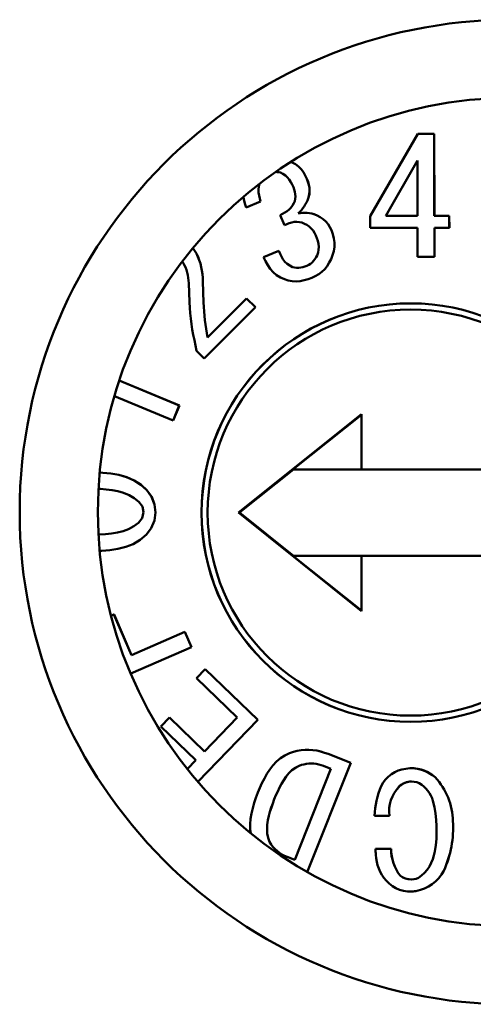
# Model space of a CAD drawing. Header units: inches. Extents: x 1 to 24, y 0.4 to 18.8.
# Tile 12 of 29: x 11.529 to 11.674, y 9.176 to 9.491. Entities that reach past the tile are written whole.
import ezdxf

# ---------------------------------------------------------------- set-up
doc = ezdxf.new("R2010")
doc.units = ezdxf.units.IN
doc.header["$LTSCALE"] = 0.8
doc.header["$MEASUREMENT"] = 0
doc.layers.add('Visible (ANSI)', color=7, linetype='Continuous', lineweight=50)

msp = doc.modelspace()

# ---------------------------------------------------------------- linework, layer by layer
at = {"layer": 'Visible (ANSI)'}
for p, q in [((11.65637, 9.45437), (11.64112, 9.42809)), ((11.66162, 9.45438), (11.65637, 9.45437)), ((11.66166, 9.42812), (11.66162, 9.45438)), ((11.66162, 9.45438), (11.66163, 9.45438)), ((11.66167, 9.42812), (11.66163, 9.45438)), ((11.61618, 9.44522), (11.61574, 9.44542)), ((11.61617, 9.44522), (11.61574, 9.44541)), ((11.61722, 9.44465), (11.61617, 9.44522)), ((11.61617, 9.44522), (11.61618, 9.44522)), ((11.61723, 9.44465), (11.61618, 9.44522)), ((11.61818, 9.44393), (11.61722, 9.44465)), ((11.61722, 9.44465), (11.61723, 9.44465)), ((11.61819, 9.44393), (11.61723, 9.44465)), ((11.61903, 9.44308), (11.61818, 9.44393)), ((11.61818, 9.44393), (11.61819, 9.44393)), ((11.61904, 9.44308), (11.61819, 9.44393)), ((11.65623, 9.44589), (11.64614, 9.4281)), ((11.65623, 9.44588), (11.64615, 9.4281)), ((11.65626, 9.42812), (11.65623, 9.44589)), ((11.6109, 9.44221), (11.61137, 9.44217)), ((11.61137, 9.44217), (11.6119, 9.44208)), ((11.6119, 9.44208), (11.61242, 9.44197)), ((11.61242, 9.44197), (11.61324, 9.44156)), ((11.61324, 9.44156), (11.61401, 9.44107)), ((11.61401, 9.44107), (11.61468, 9.44045)), ((11.61976, 9.44213), (11.61903, 9.44308)), ((11.61903, 9.44308), (11.61904, 9.44308)), ((11.61977, 9.44213), (11.61904, 9.44308)), ((11.62037, 9.4411), (11.61976, 9.44213)), ((11.61976, 9.44213), (11.61977, 9.44213)), ((11.62038, 9.4411), (11.61977, 9.44213)), ((11.62091, 9.44002), (11.62037, 9.4411)), ((11.62037, 9.4411), (11.62038, 9.4411)), ((11.62091, 9.44002), (11.62038, 9.4411)), ((11.60541, 9.43653), (11.60551, 9.43749)), ((11.60542, 9.43653), (11.60552, 9.43749)), ((11.60551, 9.43749), (11.60575, 9.43842)), ((11.60551, 9.43749), (11.60552, 9.43749)), ((11.60552, 9.43749), (11.60576, 9.43842)), ((11.60575, 9.43842), (11.60576, 9.43845)), ((11.60575, 9.43842), (11.60576, 9.43842)), ((11.60576, 9.43842), (11.60577, 9.43846)), ((11.61468, 9.44045), (11.61525, 9.43974)), ((11.61525, 9.43974), (11.61575, 9.43897)), ((11.61575, 9.43897), (11.61618, 9.43816)), ((11.61618, 9.43816), (11.61657, 9.43734)), ((11.62125, 9.43906), (11.62091, 9.44002)), ((11.62124, 9.43906), (11.62091, 9.44002)), ((11.62091, 9.44002), (11.62091, 9.44002)), ((11.62153, 9.43807), (11.62124, 9.43906)), ((11.62124, 9.43906), (11.62125, 9.43906)), ((11.62153, 9.43807), (11.62125, 9.43906)), ((11.62172, 9.43707), (11.62153, 9.43807)), ((11.62171, 9.43707), (11.62153, 9.43807)), ((11.62153, 9.43807), (11.62153, 9.43807)), ((11.60066, 9.43433), (11.60076, 9.43348)), ((11.60545, 9.43557), (11.60541, 9.43653)), ((11.60541, 9.43653), (11.60542, 9.43653)), ((11.60545, 9.43557), (11.60542, 9.43653)), ((11.6056, 9.43462), (11.60545, 9.43557)), ((11.6056, 9.43462), (11.60545, 9.43557)), ((11.60545, 9.43557), (11.60545, 9.43557)), ((11.60583, 9.43368), (11.6056, 9.43462)), ((11.60582, 9.43368), (11.6056, 9.43462)), ((11.6056, 9.43462), (11.6056, 9.43462)), ((11.61657, 9.43734), (11.61682, 9.43662)), ((11.61682, 9.43662), (11.61703, 9.43588)), ((11.61703, 9.43588), (11.61719, 9.43513)), ((11.61719, 9.43513), (11.61725, 9.43437)), ((11.61725, 9.43437), (11.61719, 9.43361)), ((11.62142, 9.43404), (11.62167, 9.43503)), ((11.62143, 9.43404), (11.62168, 9.43503)), ((11.62167, 9.43503), (11.62177, 9.43605)), ((11.62167, 9.43503), (11.62168, 9.43503)), ((11.62168, 9.43503), (11.62177, 9.43605)), ((11.62177, 9.43605), (11.62171, 9.43707)), ((11.62171, 9.43707), (11.62172, 9.43707)), ((11.62177, 9.43605), (11.62172, 9.43707)), ((11.62177, 9.43605), (11.62177, 9.43605)), ((11.60076, 9.43348), (11.60105, 9.43214)), ((11.60105, 9.43214), (11.60144, 9.43082)), ((11.60144, 9.43082), (11.60609, 9.43275)), ((11.60144, 9.43082), (11.60608, 9.43275)), ((11.60608, 9.43275), (11.60582, 9.43368)), ((11.60582, 9.43368), (11.60583, 9.43368)), ((11.60609, 9.43275), (11.60583, 9.43368)), ((11.60608, 9.43275), (11.60609, 9.43275)), ((11.6163, 9.43143), (11.6158, 9.43076)), ((11.61675, 9.43215), (11.6163, 9.43143)), ((11.617, 9.43287), (11.61675, 9.43215)), ((11.61719, 9.43361), (11.617, 9.43287)), ((11.61958, 9.43056), (11.62001, 9.43116)), ((11.61958, 9.43056), (11.62, 9.43116)), ((11.62, 9.43116), (11.62039, 9.43178)), ((11.62, 9.43116), (11.62001, 9.43116)), ((11.62001, 9.43116), (11.62039, 9.43178)), ((11.62039, 9.43178), (11.62075, 9.43242)), ((11.62039, 9.43178), (11.62074, 9.43242)), ((11.62039, 9.43178), (11.62039, 9.43178)), ((11.62074, 9.43242), (11.62108, 9.43307)), ((11.62074, 9.43242), (11.62075, 9.43242)), ((11.62075, 9.43242), (11.62109, 9.43307)), ((11.62108, 9.43307), (11.62142, 9.43404)), ((11.62108, 9.43307), (11.62109, 9.43307)), ((11.62109, 9.43307), (11.62143, 9.43404)), ((11.62142, 9.43404), (11.62143, 9.43404)), ((11.60144, 9.43082), (11.60144, 9.43082)), ((11.61312, 9.42876), (11.61238, 9.42835)), ((11.61238, 9.42835), (11.6137, 9.42518)), ((11.61385, 9.42918), (11.61312, 9.42876)), ((11.61455, 9.42964), (11.61385, 9.42918)), ((11.61521, 9.43017), (11.61455, 9.42964)), ((11.6158, 9.43076), (11.61521, 9.43017)), ((11.61807, 9.42897), (11.61862, 9.42946)), ((11.6188, 9.42904), (11.61807, 9.42897)), ((11.61808, 9.42897), (11.61862, 9.42946)), ((11.61862, 9.42946), (11.61913, 9.42999)), ((11.61862, 9.42946), (11.61912, 9.42999)), ((11.61862, 9.42946), (11.61862, 9.42946)), ((11.61953, 9.42909), (11.6188, 9.42904)), ((11.61912, 9.42999), (11.61958, 9.43056)), ((11.61912, 9.42999), (11.61913, 9.42999)), ((11.61913, 9.42999), (11.61958, 9.43056)), ((11.62027, 9.42911), (11.61953, 9.42909)), ((11.61958, 9.43056), (11.61958, 9.43056)), ((11.621, 9.42908), (11.62027, 9.42911)), ((11.62173, 9.42899), (11.621, 9.42908)), ((11.621, 9.42908), (11.62101, 9.42908)), ((11.62174, 9.42899), (11.62101, 9.42908)), ((11.62245, 9.42885), (11.62173, 9.42899)), ((11.62173, 9.42899), (11.62174, 9.42899)), ((11.62245, 9.42885), (11.62174, 9.42899)), ((11.62317, 9.42867), (11.62245, 9.42885)), ((11.62316, 9.42867), (11.62245, 9.42885)), ((11.62245, 9.42885), (11.62245, 9.42885)), ((11.62419, 9.42823), (11.62316, 9.42867)), ((11.62316, 9.42867), (11.62317, 9.42867)), ((11.62419, 9.42823), (11.62317, 9.42867)), ((11.62519, 9.42772), (11.62419, 9.42823)), ((11.62518, 9.42772), (11.62419, 9.42823)), ((11.62419, 9.42823), (11.62419, 9.42823)), ((11.64112, 9.42809), (11.64113, 9.42426)), ((11.64614, 9.4281), (11.65626, 9.42812)), ((11.66645, 9.42813), (11.66166, 9.42812)), ((11.66646, 9.42431), (11.66645, 9.42813)), ((11.66645, 9.42813), (11.66646, 9.42813)), ((11.66647, 9.42431), (11.66646, 9.42813)), ((11.6137, 9.42518), (11.61447, 9.4255)), ((11.6137, 9.42518), (11.61371, 9.42518)), ((11.61371, 9.42518), (11.61448, 9.4255)), ((11.61447, 9.4255), (11.61525, 9.42579)), ((11.61447, 9.4255), (11.61448, 9.4255)), ((11.61448, 9.4255), (11.61525, 9.42579)), ((11.61525, 9.42579), (11.61605, 9.42603)), ((11.61525, 9.42579), (11.61604, 9.42603)), ((11.61525, 9.42579), (11.61525, 9.42579)), ((11.61604, 9.42603), (11.61686, 9.42618)), ((11.61604, 9.42603), (11.61605, 9.42603)), ((11.61605, 9.42603), (11.61686, 9.42618)), ((11.61686, 9.42618), (11.61768, 9.42623)), ((11.61768, 9.42623), (11.61851, 9.42615)), ((11.61851, 9.42615), (11.61932, 9.42598)), ((11.61932, 9.42598), (11.62014, 9.42563)), ((11.62014, 9.42563), (11.62092, 9.42522)), ((11.62092, 9.42522), (11.62166, 9.42472)), ((11.62611, 9.42709), (11.62518, 9.42772)), ((11.62518, 9.42772), (11.62519, 9.42772)), ((11.62611, 9.42709), (11.62519, 9.42772)), ((11.62694, 9.42634), (11.62611, 9.42709)), ((11.62694, 9.42634), (11.62611, 9.42709)), ((11.62611, 9.42709), (11.62611, 9.42709)), ((11.62766, 9.42549), (11.62694, 9.42634)), ((11.62765, 9.42549), (11.62694, 9.42634)), ((11.62694, 9.42634), (11.62694, 9.42634)), ((11.62824, 9.42454), (11.62765, 9.42549)), ((11.62765, 9.42549), (11.62766, 9.42549)), ((11.62825, 9.42454), (11.62766, 9.42549)), ((11.62166, 9.42472), (11.62231, 9.42413)), ((11.62231, 9.42413), (11.62288, 9.42344)), ((11.62288, 9.42344), (11.62334, 9.42269)), ((11.62334, 9.42269), (11.62375, 9.4219)), ((11.62375, 9.4219), (11.62408, 9.42101)), ((11.62875, 9.42354), (11.62824, 9.42454)), ((11.62824, 9.42454), (11.62825, 9.42454)), ((11.62876, 9.42354), (11.62825, 9.42454)), ((11.62919, 9.42225), (11.62875, 9.42354)), ((11.62875, 9.42354), (11.62876, 9.42354)), ((11.62919, 9.42225), (11.62876, 9.42354)), ((11.62954, 9.42093), (11.62919, 9.42225)), ((11.62953, 9.42093), (11.62919, 9.42225)), ((11.62919, 9.42225), (11.62919, 9.42225)), ((11.64113, 9.42426), (11.65626, 9.42429)), ((11.65626, 9.42429), (11.65628, 9.415)), ((11.66167, 9.4243), (11.66646, 9.42431)), ((11.66169, 9.41501), (11.66167, 9.4243)), ((11.66168, 9.41501), (11.66167, 9.4243)), ((11.66646, 9.42431), (11.66647, 9.42431)), ((11.62408, 9.42101), (11.62436, 9.42011)), ((11.62436, 9.42011), (11.62457, 9.41919)), ((11.62457, 9.41919), (11.62467, 9.41825)), ((11.62972, 9.41958), (11.62953, 9.42093)), ((11.62953, 9.42093), (11.62954, 9.42093)), ((11.62972, 9.41958), (11.62954, 9.42093)), ((11.62972, 9.41821), (11.62972, 9.41958)), ((11.62972, 9.41821), (11.62972, 9.41958)), ((11.62972, 9.41958), (11.62972, 9.41958)), ((11.58496, 9.41711), (11.58441, 9.41785)), ((11.58495, 9.41711), (11.58441, 9.41784)), ((11.58555, 9.41612), (11.58495, 9.41711)), ((11.58495, 9.41711), (11.58496, 9.41711)), ((11.58555, 9.41612), (11.58496, 9.41711)), ((11.58606, 9.41507), (11.58555, 9.41612)), ((11.58605, 9.41507), (11.58555, 9.41612)), ((11.58555, 9.41612), (11.58555, 9.41612)), ((11.61192, 9.41697), (11.60705, 9.41494)), ((11.61231, 9.41604), (11.61192, 9.41697)), ((11.6123, 9.41604), (11.61192, 9.41697)), ((11.61192, 9.41697), (11.61192, 9.41697)), ((11.61273, 9.41513), (11.6123, 9.41604)), ((11.6123, 9.41604), (11.61231, 9.41604)), ((11.61273, 9.41513), (11.61231, 9.41604)), ((11.62418, 9.41549), (11.62383, 9.41489)), ((11.62446, 9.41639), (11.62418, 9.41549)), ((11.62465, 9.41731), (11.62446, 9.41639)), ((11.62467, 9.41825), (11.62465, 9.41731)), ((11.62864, 9.41428), (11.62913, 9.41556)), ((11.62865, 9.41428), (11.62914, 9.41556)), ((11.62913, 9.41556), (11.62952, 9.41687)), ((11.62913, 9.41556), (11.62914, 9.41556)), ((11.62914, 9.41556), (11.62953, 9.41687)), ((11.62952, 9.41687), (11.62972, 9.41821)), ((11.62952, 9.41687), (11.62953, 9.41687)), ((11.62953, 9.41687), (11.62972, 9.41821)), ((11.62972, 9.41821), (11.62972, 9.41821)), ((11.58104, 9.4136), (11.58125, 9.41328)), ((11.58125, 9.41328), (11.58167, 9.41251)), ((11.58167, 9.41251), (11.58204, 9.41172)), ((11.58647, 9.414), (11.58605, 9.41507)), ((11.58605, 9.41507), (11.58606, 9.41507)), ((11.58647, 9.414), (11.58606, 9.41507)), ((11.58682, 9.41289), (11.58647, 9.414)), ((11.58682, 9.41289), (11.58647, 9.414)), ((11.58647, 9.414), (11.58647, 9.414)), ((11.5871, 9.41177), (11.58682, 9.41289)), ((11.5871, 9.41177), (11.58682, 9.41289)), ((11.58682, 9.41289), (11.58682, 9.41289)), ((11.60705, 9.41494), (11.60767, 9.41365)), ((11.60767, 9.41365), (11.60836, 9.41239)), ((11.60836, 9.41239), (11.60917, 9.41121)), ((11.61324, 9.41427), (11.61273, 9.41513)), ((11.61324, 9.41427), (11.61273, 9.41513)), ((11.61273, 9.41513), (11.61273, 9.41513)), ((11.61385, 9.41347), (11.61324, 9.41427)), ((11.61385, 9.41347), (11.61324, 9.41427)), ((11.61324, 9.41427), (11.61324, 9.41427)), ((11.61458, 9.41278), (11.61385, 9.41347)), ((11.61457, 9.41278), (11.61385, 9.41347)), ((11.61385, 9.41347), (11.61385, 9.41347)), ((11.61541, 9.41223), (11.61457, 9.41278)), ((11.61457, 9.41278), (11.61458, 9.41278)), ((11.61542, 9.41223), (11.61458, 9.41278)), ((11.61631, 9.41178), (11.61541, 9.41223)), ((11.61541, 9.41223), (11.61542, 9.41223)), ((11.61631, 9.41178), (11.61542, 9.41223)), ((11.62147, 9.41246), (11.62086, 9.41214)), ((11.62205, 9.41282), (11.62147, 9.41246)), ((11.62259, 9.41326), (11.62205, 9.41282)), ((11.62306, 9.41376), (11.62259, 9.41326)), ((11.62347, 9.41431), (11.62306, 9.41376)), ((11.62383, 9.41489), (11.62347, 9.41431)), ((11.62739, 9.4121), (11.62806, 9.41317)), ((11.6274, 9.4121), (11.62806, 9.41317)), ((11.62806, 9.41317), (11.62865, 9.41428)), ((11.62806, 9.41317), (11.62864, 9.41428)), ((11.62806, 9.41317), (11.62806, 9.41317)), ((11.62864, 9.41428), (11.62865, 9.41428)), ((11.65628, 9.415), (11.66168, 9.41501)), ((11.66168, 9.41501), (11.66169, 9.41501)), ((11.58204, 9.41172), (11.58234, 9.4109)), ((11.58234, 9.4109), (11.58259, 9.41007)), ((11.58259, 9.41007), (11.58278, 9.40922)), ((11.58278, 9.40922), (11.58293, 9.40836)), ((11.58732, 9.41063), (11.5871, 9.41177)), ((11.58731, 9.41063), (11.5871, 9.41177)), ((11.5871, 9.41177), (11.5871, 9.41177)), ((11.58747, 9.40949), (11.58731, 9.41063)), ((11.58731, 9.41063), (11.58732, 9.41063)), ((11.58748, 9.40949), (11.58732, 9.41063)), ((11.58758, 9.40834), (11.58747, 9.40949)), ((11.58747, 9.40949), (11.58748, 9.40949)), ((11.58759, 9.40834), (11.58748, 9.40949)), ((11.60917, 9.41121), (11.61012, 9.41013)), ((11.61012, 9.41013), (11.6112, 9.40919)), ((11.6112, 9.40919), (11.61242, 9.40843)), ((11.61696, 9.41164), (11.61631, 9.41178)), ((11.61696, 9.41164), (11.61631, 9.41178)), ((11.61631, 9.41178), (11.61631, 9.41178)), ((11.61762, 9.41154), (11.61696, 9.41164)), ((11.61762, 9.41154), (11.61696, 9.41164)), ((11.61696, 9.41164), (11.61696, 9.41164)), ((11.61828, 9.41153), (11.61762, 9.41154)), ((11.61894, 9.4116), (11.61828, 9.41153)), ((11.61959, 9.41173), (11.61894, 9.4116)), ((11.62023, 9.41192), (11.61959, 9.41173)), ((11.62086, 9.41214), (11.62023, 9.41192)), ((11.62358, 9.40887), (11.62468, 9.4095)), ((11.62359, 9.40887), (11.62468, 9.4095)), ((11.62468, 9.4095), (11.62569, 9.41025)), ((11.62468, 9.4095), (11.62569, 9.41025)), ((11.62468, 9.4095), (11.62468, 9.4095)), ((11.62569, 9.41025), (11.62661, 9.41112)), ((11.62569, 9.41025), (11.6266, 9.41112)), ((11.62569, 9.41025), (11.62569, 9.41025)), ((11.6266, 9.41112), (11.62739, 9.4121)), ((11.6266, 9.41112), (11.62661, 9.41112)), ((11.62661, 9.41112), (11.6274, 9.4121)), ((11.62739, 9.4121), (11.6274, 9.4121)), ((11.58293, 9.40836), (11.58304, 9.40749)), ((11.58304, 9.40749), (11.5831, 9.40662)), ((11.5831, 9.40662), (11.58332, 9.4005)), ((11.58764, 9.40718), (11.58758, 9.40834)), ((11.58758, 9.40834), (11.58759, 9.40834)), ((11.58765, 9.40718), (11.58759, 9.40834)), ((11.58783, 9.4004), (11.58764, 9.40718)), ((11.58764, 9.40718), (11.58765, 9.40718)), ((11.58784, 9.4004), (11.58765, 9.40718)), ((11.61242, 9.40843), (11.61373, 9.40785)), ((11.61373, 9.40785), (11.61495, 9.40749)), ((11.61495, 9.40749), (11.61621, 9.40723)), ((11.61621, 9.40723), (11.61749, 9.40717)), ((11.61749, 9.40717), (11.61877, 9.40728)), ((11.61749, 9.40717), (11.61876, 9.40728)), ((11.61749, 9.40717), (11.61749, 9.40717)), ((11.61876, 9.40728), (11.62002, 9.40753)), ((11.61876, 9.40728), (11.61877, 9.40728)), ((11.61877, 9.40728), (11.62003, 9.40753)), ((11.62002, 9.40753), (11.62125, 9.40789)), ((11.62002, 9.40753), (11.62003, 9.40753)), ((11.62003, 9.40753), (11.62125, 9.40789)), ((11.62125, 9.40789), (11.62246, 9.40831)), ((11.62125, 9.40789), (11.62246, 9.40831)), ((11.62125, 9.40789), (11.62125, 9.40789)), ((11.62246, 9.40831), (11.62359, 9.40887)), ((11.62246, 9.40831), (11.62358, 9.40887)), ((11.62246, 9.40831), (11.62246, 9.40831)), ((11.62358, 9.40887), (11.62359, 9.40887)), ((11.58332, 9.4005), (11.58342, 9.39875)), ((11.5879, 9.39899), (11.58783, 9.4004)), ((11.58783, 9.4004), (11.58784, 9.4004)), ((11.58791, 9.39899), (11.58784, 9.4004)), ((11.60159, 9.40175), (11.58905, 9.38921)), ((11.60446, 9.39889), (11.60159, 9.40175)), ((11.60159, 9.40175), (11.6016, 9.40175)), ((11.60447, 9.39889), (11.6016, 9.40175)), ((11.58342, 9.39875), (11.58357, 9.397)), ((11.58357, 9.397), (11.58375, 9.39526)), ((11.588, 9.39759), (11.5879, 9.39899)), ((11.588, 9.39759), (11.58791, 9.39899)), ((11.58812, 9.39618), (11.588, 9.39759)), ((11.58811, 9.39618), (11.588, 9.39759)), ((11.588, 9.39759), (11.588, 9.39759)), ((11.58805, 9.38248), (11.60446, 9.39889)), ((11.58806, 9.38248), (11.60447, 9.39889)), ((11.60446, 9.39889), (11.60447, 9.39889)), ((11.65414, 9.39817), (11.6541, 9.39817)), ((11.58375, 9.39526), (11.58398, 9.39352)), ((11.58398, 9.39352), (11.58424, 9.39179)), ((11.58826, 9.39478), (11.58811, 9.39618)), ((11.58811, 9.39618), (11.58812, 9.39618)), ((11.58826, 9.39478), (11.58812, 9.39618)), ((11.58843, 9.39339), (11.58826, 9.39478)), ((11.58843, 9.39339), (11.58826, 9.39478)), ((11.58826, 9.39478), (11.58826, 9.39478)), ((11.58906, 9.38921), (11.58843, 9.39339)), ((11.58905, 9.38921), (11.58843, 9.39339)), ((11.58843, 9.39339), (11.58843, 9.39339)), ((11.58424, 9.39179), (11.58455, 9.39007)), ((11.58455, 9.39007), (11.58489, 9.38835)), ((11.58489, 9.38835), (11.58562, 9.38492)), ((11.58562, 9.38492), (11.58805, 9.38248)), ((11.58805, 9.38248), (11.58806, 9.38248)), ((11.58009, 9.36751), (11.56087, 9.37547)), ((11.58008, 9.36751), (11.56087, 9.37547)), ((11.55929, 9.37043), (11.57807, 9.36265)), ((11.57807, 9.36265), (11.58008, 9.36751)), ((11.57808, 9.36265), (11.58009, 9.36751)), ((11.58008, 9.36751), (11.58009, 9.36751)), ((11.57807, 9.36265), (11.57808, 9.36265)), ((11.63836, 9.3647), (11.59899, 9.33321)), ((11.63836, 9.36452), (11.61644, 9.34699)), ((11.63836, 9.34699), (11.63836, 9.3647)), ((11.61656, 9.34699), (11.59933, 9.33321)), ((11.61644, 9.34699), (11.63836, 9.34699)), ((11.70922, 9.34699), (11.63836, 9.34699)), ((11.55558, 9.34595), (11.55461, 9.34599)), ((11.55817, 9.3457), (11.55558, 9.34595)), ((11.55817, 9.3457), (11.55558, 9.34595)), ((11.55558, 9.34595), (11.55558, 9.34595)), ((11.56074, 9.34525), (11.55817, 9.3457)), ((11.56073, 9.34525), (11.55817, 9.3457)), ((11.55817, 9.3457), (11.55817, 9.3457)), ((11.56323, 9.34453), (11.56073, 9.34525)), ((11.56073, 9.34525), (11.56074, 9.34525)), ((11.56324, 9.34453), (11.56074, 9.34525)), ((11.56562, 9.34351), (11.56323, 9.34453)), ((11.56323, 9.34453), (11.56324, 9.34453)), ((11.56563, 9.34351), (11.56324, 9.34453)), ((11.56782, 9.34212), (11.56562, 9.34351)), ((11.56562, 9.34351), (11.56563, 9.34351)), ((11.56783, 9.34212), (11.56563, 9.34351)), ((11.55482, 9.34082), (11.55422, 9.34084)), ((11.5567, 9.34065), (11.55482, 9.34082)), ((11.55858, 9.34039), (11.5567, 9.34065)), ((11.56044, 9.34003), (11.55858, 9.34039)), ((11.56227, 9.33952), (11.56044, 9.34003)), ((11.56973, 9.34035), (11.56782, 9.34212)), ((11.56782, 9.34212), (11.56783, 9.34212)), ((11.56973, 9.34035), (11.56783, 9.34212)), ((11.57124, 9.33823), (11.56973, 9.34035)), ((11.57123, 9.33823), (11.56973, 9.34035)), ((11.56973, 9.34035), (11.56973, 9.34035)), ((11.56403, 9.33881), (11.56227, 9.33952)), ((11.56566, 9.33785), (11.56403, 9.33881)), ((11.56712, 9.33664), (11.56566, 9.33785)), ((11.56826, 9.33514), (11.56712, 9.33664)), ((11.57218, 9.33582), (11.57123, 9.33823)), ((11.57123, 9.33823), (11.57124, 9.33823)), ((11.57219, 9.33582), (11.57124, 9.33823)), ((11.56866, 9.3333), (11.56826, 9.33514)), ((11.57249, 9.33324), (11.57218, 9.33582)), ((11.57218, 9.33582), (11.57219, 9.33582)), ((11.57249, 9.33324), (11.57219, 9.33582)), ((11.56705, 9.32997), (11.5682, 9.33147)), ((11.5682, 9.33147), (11.56866, 9.3333)), ((11.57109, 9.32828), (11.57211, 9.33066)), ((11.5711, 9.32828), (11.57212, 9.33066)), ((11.57211, 9.33066), (11.57249, 9.33324)), ((11.57211, 9.33066), (11.57212, 9.33066)), ((11.57212, 9.33066), (11.57249, 9.33324)), ((11.57249, 9.33324), (11.57249, 9.33324)), ((11.59899, 9.33321), (11.63836, 9.30171)), ((11.59933, 9.33321), (11.59899, 9.33321)), ((11.59933, 9.33321), (11.61656, 9.31943)), ((11.56025, 9.32683), (11.56209, 9.32729)), ((11.56209, 9.32729), (11.56387, 9.32794)), ((11.56387, 9.32794), (11.56555, 9.32882)), ((11.56555, 9.32882), (11.56705, 9.32997)), ((11.56955, 9.32619), (11.5711, 9.32828)), ((11.56955, 9.32619), (11.57109, 9.32828)), ((11.57109, 9.32828), (11.5711, 9.32828)), ((11.5542, 9.32625), (11.5546, 9.32625)), ((11.5546, 9.32625), (11.55649, 9.32634)), ((11.55649, 9.32634), (11.55838, 9.32652)), ((11.55838, 9.32652), (11.56025, 9.32683)), ((11.56535, 9.32316), (11.5676, 9.32447)), ((11.56535, 9.32316), (11.5676, 9.32447)), ((11.5676, 9.32447), (11.56955, 9.32619)), ((11.5676, 9.32447), (11.56955, 9.32619)), ((11.5676, 9.32447), (11.5676, 9.32447)), ((11.56955, 9.32619), (11.56955, 9.32619)), ((11.55459, 9.321), (11.55523, 9.32101)), ((11.55523, 9.32101), (11.55782, 9.32121)), ((11.55523, 9.32101), (11.55524, 9.32101)), ((11.55524, 9.32101), (11.55783, 9.32121)), ((11.55782, 9.32121), (11.5604, 9.3216)), ((11.55782, 9.32121), (11.55783, 9.32121)), ((11.55783, 9.32121), (11.5604, 9.3216)), ((11.5604, 9.3216), (11.56293, 9.32223)), ((11.5604, 9.3216), (11.56292, 9.32223)), ((11.5604, 9.3216), (11.5604, 9.3216)), ((11.56292, 9.32223), (11.56535, 9.32316)), ((11.56292, 9.32223), (11.56293, 9.32223)), ((11.56293, 9.32223), (11.56535, 9.32316)), ((11.56535, 9.32316), (11.56535, 9.32316)), ((11.63836, 9.31943), (11.61644, 9.31943)), ((11.61644, 9.31943), (11.63836, 9.30189)), ((11.63836, 9.31943), (11.70922, 9.31943)), ((11.63836, 9.30171), (11.63836, 9.31943)), ((11.55918, 9.30061), (11.55824, 9.3002)), ((11.56481, 9.28762), (11.55918, 9.30061)), ((11.55918, 9.30061), (11.55919, 9.30061)), ((11.56482, 9.28762), (11.55919, 9.30061)), ((11.58186, 9.29502), (11.56481, 9.28762)), ((11.58399, 9.29014), (11.58186, 9.29502)), ((11.58398, 9.29014), (11.58186, 9.29502)), ((11.58186, 9.29502), (11.58186, 9.29502)), ((11.56452, 9.28168), (11.58399, 9.29014)), ((11.56452, 9.28168), (11.58398, 9.29014)), ((11.58398, 9.29014), (11.58399, 9.29014)), ((11.58839, 9.28313), (11.5856, 9.28029)), ((11.60516, 9.26691), (11.58839, 9.28313)), ((11.58839, 9.28313), (11.5884, 9.28313)), ((11.60517, 9.26691), (11.5884, 9.28313)), ((11.5856, 9.28029), (11.59863, 9.2677)), ((11.5769, 9.2677), (11.57414, 9.26482)), ((11.58812, 9.25683), (11.5769, 9.2677)), ((11.58812, 9.25683), (11.5769, 9.2677)), ((11.5769, 9.2677), (11.5769, 9.2677)), ((11.59863, 9.2677), (11.58812, 9.25683)), ((11.65414, 9.26825), (11.6541, 9.26825)), ((11.57414, 9.26482), (11.58532, 9.25396)), ((11.58596, 9.24711), (11.60516, 9.26691)), ((11.58597, 9.2471), (11.60517, 9.26691)), ((11.60516, 9.26691), (11.60517, 9.26691)), ((11.61385, 9.25554), (11.61246, 9.25462)), ((11.61535, 9.25626), (11.61385, 9.25554)), ((11.61656, 9.25664), (11.61535, 9.25626)), ((11.61778, 9.25697), (11.61656, 9.25664)), ((11.61903, 9.25721), (11.61778, 9.25697)), ((11.62029, 9.25734), (11.61903, 9.25721)), ((11.62155, 9.25735), (11.62029, 9.25734)), ((11.62282, 9.25725), (11.62155, 9.25735)), ((11.62155, 9.25735), (11.62156, 9.25735)), ((11.62282, 9.25725), (11.62156, 9.25735)), ((11.62407, 9.25705), (11.62282, 9.25725)), ((11.62407, 9.25705), (11.62282, 9.25725)), ((11.62282, 9.25725), (11.62282, 9.25725)), ((11.62531, 9.25675), (11.62407, 9.25705)), ((11.6253, 9.25675), (11.62407, 9.25705)), ((11.62407, 9.25705), (11.62407, 9.25705)), ((11.62651, 9.25638), (11.6253, 9.25675)), ((11.6253, 9.25675), (11.62531, 9.25675)), ((11.62652, 9.25638), (11.62531, 9.25675)), ((11.62771, 9.25598), (11.62651, 9.25638)), ((11.62651, 9.25638), (11.62652, 9.25638)), ((11.62772, 9.25598), (11.62652, 9.25638)), ((11.6349, 9.25312), (11.62771, 9.25598)), ((11.62771, 9.25598), (11.62772, 9.25598)), ((11.63491, 9.25312), (11.62772, 9.25598)), ((11.58532, 9.25396), (11.58262, 9.25117)), ((11.61005, 9.25232), (11.60903, 9.251)), ((11.6112, 9.25353), (11.61005, 9.25232)), ((11.61246, 9.25462), (11.6112, 9.25353)), ((11.61719, 9.25159), (11.61608, 9.25079)), ((11.6172, 9.25159), (11.61609, 9.25079)), ((11.61839, 9.25223), (11.61719, 9.25159)), ((11.61719, 9.25159), (11.6172, 9.25159)), ((11.6184, 9.25223), (11.6172, 9.25159)), ((11.61916, 9.25246), (11.61839, 9.25223)), ((11.61839, 9.25223), (11.6184, 9.25223)), ((11.61917, 9.25246), (11.6184, 9.25223)), ((11.61993, 9.25266), (11.61916, 9.25246)), ((11.61916, 9.25246), (11.61917, 9.25246)), ((11.61994, 9.25266), (11.61917, 9.25246)), ((11.62071, 9.25281), (11.61993, 9.25266)), ((11.61993, 9.25266), (11.61994, 9.25266)), ((11.62072, 9.25281), (11.61994, 9.25266)), ((11.62151, 9.2529), (11.62071, 9.25281)), ((11.62071, 9.25281), (11.62072, 9.25281)), ((11.62151, 9.2529), (11.62072, 9.25281)), ((11.62102, 9.21822), (11.63491, 9.25312)), ((11.62102, 9.21822), (11.6349, 9.25312)), ((11.6223, 9.25293), (11.62151, 9.2529)), ((11.6231, 9.25289), (11.6223, 9.25293)), ((11.62389, 9.25279), (11.6231, 9.25289)), ((11.62467, 9.25262), (11.62389, 9.25279)), ((11.62544, 9.2524), (11.62467, 9.25262)), ((11.6262, 9.25216), (11.62544, 9.2524)), ((11.62852, 9.25124), (11.6262, 9.25216)), ((11.6349, 9.25312), (11.63491, 9.25312)), ((11.60811, 9.24961), (11.60728, 9.24816)), ((11.60903, 9.251), (11.60811, 9.24961)), ((11.61426, 9.24876), (11.61349, 9.24763)), ((11.61427, 9.24876), (11.61349, 9.24763)), ((11.61512, 9.24982), (11.61426, 9.24876)), ((11.61426, 9.24876), (11.61427, 9.24876)), ((11.61513, 9.24982), (11.61427, 9.24876)), ((11.61608, 9.25079), (11.61512, 9.24982)), ((11.61512, 9.24982), (11.61513, 9.24982)), ((11.61609, 9.25079), (11.61513, 9.24982)), ((11.61608, 9.25079), (11.61609, 9.25079)), ((11.61701, 9.22212), (11.62852, 9.25124)), ((11.65436, 9.25142), (11.65435, 9.25142)), ((11.66189, 9.24852), (11.6619, 9.24852)), ((11.60653, 9.24667), (11.60584, 9.24516)), ((11.60728, 9.24816), (11.60653, 9.24667)), ((11.61214, 9.24526), (11.61155, 9.24402)), ((11.61215, 9.24526), (11.61156, 9.24402)), ((11.61278, 9.24646), (11.61214, 9.24526)), ((11.61214, 9.24526), (11.61215, 9.24526)), ((11.61279, 9.24646), (11.61215, 9.24526)), ((11.61349, 9.24763), (11.61278, 9.24646)), ((11.61278, 9.24646), (11.61279, 9.24646)), ((11.61349, 9.24763), (11.61279, 9.24646)), ((11.61349, 9.24763), (11.61349, 9.24763)), ((11.65036, 9.24553), (11.65036, 9.24553)), ((11.60518, 9.24363), (11.60459, 9.24199)), ((11.60584, 9.24516), (11.60518, 9.24363)), ((11.611, 9.24278), (11.61047, 9.24152)), ((11.61101, 9.24278), (11.61047, 9.24152)), ((11.61155, 9.24402), (11.611, 9.24278)), ((11.61156, 9.24402), (11.61101, 9.24278)), ((11.61155, 9.24402), (11.61156, 9.24402)), ((11.60404, 9.24034), (11.60355, 9.23866)), ((11.60459, 9.24199), (11.60404, 9.24034)), ((11.60998, 9.24019), (11.60951, 9.23886)), ((11.60998, 9.24019), (11.60952, 9.23886)), ((11.61047, 9.24152), (11.60998, 9.24019)), ((11.61047, 9.24152), (11.60998, 9.24019)), ((11.61047, 9.24152), (11.61047, 9.24152)), ((11.60317, 9.23696), (11.60289, 9.23524)), ((11.60355, 9.23866), (11.60317, 9.23696)), ((11.60871, 9.23615), (11.60842, 9.23477)), ((11.60872, 9.23615), (11.60843, 9.23477)), ((11.60908, 9.23751), (11.60871, 9.23615)), ((11.60871, 9.23615), (11.60872, 9.23615)), ((11.60909, 9.23751), (11.60872, 9.23615)), ((11.60951, 9.23886), (11.60908, 9.23751)), ((11.60908, 9.23751), (11.60909, 9.23751)), ((11.60952, 9.23886), (11.60909, 9.23751)), ((11.60951, 9.23886), (11.60952, 9.23886)), ((11.64252, 9.23616), (11.64729, 9.23616)), ((11.64729, 9.23616), (11.64729, 9.23616)), ((11.60289, 9.23524), (11.60274, 9.23351)), ((11.60274, 9.23351), (11.60277, 9.23177)), ((11.60822, 9.23337), (11.60814, 9.23196)), ((11.60823, 9.23337), (11.60814, 9.23196)), ((11.60842, 9.23477), (11.60822, 9.23337)), ((11.60822, 9.23337), (11.60823, 9.23337)), ((11.60843, 9.23477), (11.60823, 9.23337)), ((11.60842, 9.23477), (11.60843, 9.23477)), ((11.6676, 9.23451), (11.66761, 9.23451)), ((11.60277, 9.23177), (11.60295, 9.23057)), ((11.60814, 9.23196), (11.6082, 9.23055)), ((11.60814, 9.23196), (11.60821, 9.23055)), ((11.60814, 9.23196), (11.60814, 9.23196)), ((11.6082, 9.23055), (11.60846, 9.22916)), ((11.6082, 9.23055), (11.60821, 9.23055)), ((11.60821, 9.23055), (11.60846, 9.22916)), ((11.60846, 9.22916), (11.60894, 9.22784)), ((11.60846, 9.22916), (11.60895, 9.22784)), ((11.60846, 9.22916), (11.60846, 9.22916)), ((11.60894, 9.22784), (11.60895, 9.22784)), ((11.64788, 9.22569), (11.64284, 9.22565)), ((11.64788, 9.22569), (11.64788, 9.22569)), ((11.61462, 9.22306), (11.61701, 9.22212)), ((11.61462, 9.22306), (11.61463, 9.22306)), ((11.61463, 9.22306), (11.61701, 9.22212)), ((11.65083, 9.21695), (11.65084, 9.21695)), ((11.66469, 9.21864), (11.66469, 9.21864)), ((11.65388, 9.21196), (11.65387, 9.21196)), ((11.65579, 9.21214), (11.6558, 9.21214))]:
    msp.add_line(p, q, dxfattribs=at)
for radius in [0.1575, 0.1325]:
    msp.add_circle((11.68651, 9.3334), radius, dxfattribs=at)
for major_axis in [(0, -0.06693), (0, -0.06496)]:
    msp.add_ellipse((11.6541, 9.33321), major_axis=major_axis, ratio=0.999962, dxfattribs=at)
for centre, major_axis, start_param, end_param in [((11.65414, 9.33321), (0, -0.06693), 3.141849, 6.282929), ((11.65435, 9.24016), (0, 0.01126), 5.549249, 6.442735), ((11.65389, 9.24097), (0, 0.01039), 0.128084, 1.09537), ((11.65436, 9.24016), (0, 0.01126), 5.549249, 6.283185), ((11.6467, 9.23416), (0, 0.02091), 4.728811, 5.46954), ((11.64671, 9.23416), (0, 0.02091), 4.728811, 5.46954), ((11.66916, 9.23526), (0, -0.02665), 4.308822, 4.678618), ((11.65877, 9.23758), (0, -0.01157), 3.955683, 4.835695), ((11.65878, 9.23758), (0, -0.01157), 3.955683, 4.835695), ((11.65436, 9.24146), (0, 0.00571), 5.830905, 7.059863), ((11.65437, 9.24146), (0, 0.00571), 0.000602, 0.776678), ((11.65209, 9.23839), (0, 0.00949), 4.987451, 5.757475), ((11.62541, 9.23164), (0, 0.03701), 4.525912, 4.966966), ((11.63437, 9.23241), (0, 0.03331), 4.286196, 4.775383), ((11.63436, 9.23241), (0, 0.03331), 4.286196, 4.775383), ((11.61853, 9.23349), (0, -0.01114), 5.244998, 5.924606), ((11.61854, 9.23349), (0, -0.01114), 5.244998, 5.924606), ((11.69798, 9.22815), (0, -0.0552), 4.757655, 4.79196), ((11.65621, 9.22427), (0, -0.01327), 4.750681, 5.43511), ((11.6611, 9.22529), (0, -0.01323), 4.682004, 5.394372), ((11.66111, 9.22529), (0, -0.01323), 4.682004, 5.394372), ((11.64979, 9.22636), (0, 0.01209), 3.737781, 4.581603), ((11.65422, 9.22169), (0, -0.00583), 5.662003, 6.699606), ((11.65423, 9.22169), (0, -0.00583), 5.662003, 6.282596), ((11.65369, 9.22437), (0, -0.0124), 0.170395, 1.090876), ((11.65369, 9.22437), (0, -0.0124), 0.170395, 1.090876), ((11.65387, 9.22192), (0, -0.00996), 5.413817, 6.476996), ((11.65388, 9.22192), (0, -0.00996), 0, 0.193811)]:
    msp.add_ellipse(centre, major_axis=major_axis, ratio=0.999962, start_param=start_param, end_param=end_param, dxfattribs=at)

doc.saveas('drawing.dxf')
